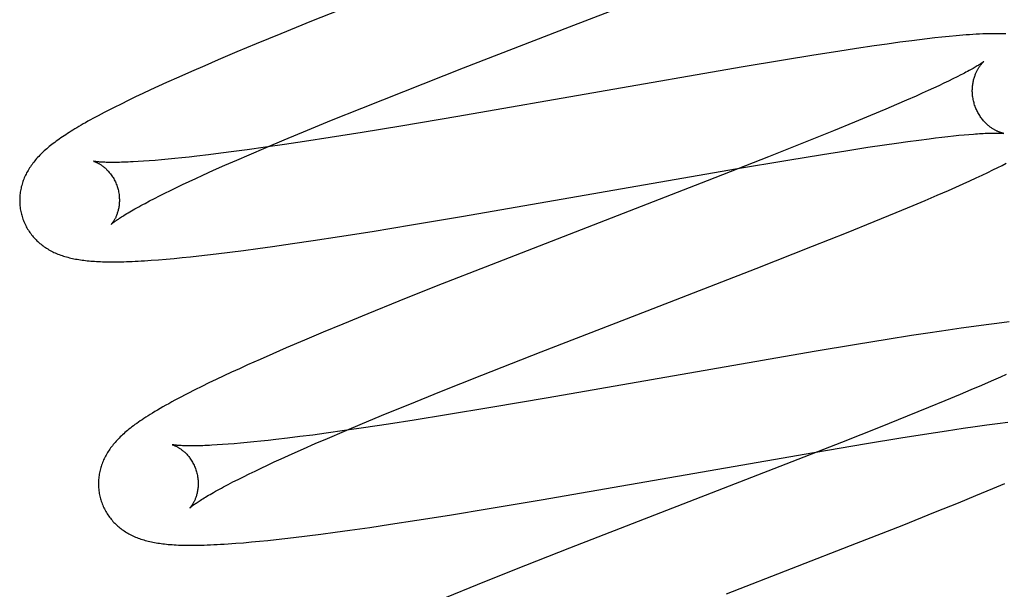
# Model space of a CAD drawing. Header units: inches. Extents: x 0 to 262, y 0 to 169.
# Tile 53 of 83: x 80.422 to 80.62, y 88.005 to 88.119. Entities that reach past the tile are written whole.
import ezdxf

# ---------------------------------------------------------------- set-up
doc = ezdxf.new("R2010")
doc.units = ezdxf.units.IN
doc.header["$LTSCALE"] = 14.384615
doc.header["$MEASUREMENT"] = 0
doc.linetypes.add('HIDDEN', pattern=[0.2, 0.1, -0.1])
doc.layers.add('DEFAULT_2', color=8, linetype='HIDDEN')

msp = doc.modelspace()

# ---------------------------------------------------------------- linework, layer by layer
at = {"layer": 'DEFAULT_2', "color": 8, "linetype": 'HIDDEN'}
for p, q in [((80.53236, 88.11785), (80.55844, 88.12797)), ((80.48811, 88.12194), (80.48068, 88.11897)), ((80.48068, 88.11897), (80.47452, 88.11647)), ((80.51113, 88.10962), (80.53236, 88.11785)), ((80.47452, 88.11647), (80.46955, 88.11442)), ((80.6026, 88.11525), (80.60104, 88.11505)), ((80.60414, 88.11544), (80.6026, 88.11525)), ((80.60563, 88.11561), (80.60414, 88.11544)), ((80.60708, 88.11577), (80.60563, 88.11561)), ((80.60851, 88.11591), (80.60708, 88.11577)), ((80.46955, 88.11442), (80.46571, 88.11281)), ((80.58993, 88.11349), (80.58621, 88.11292)), ((80.59351, 88.11402), (80.58993, 88.11349)), ((80.59611, 88.11439), (80.59351, 88.11402)), ((80.59861, 88.11474), (80.59611, 88.11439)), ((80.60104, 88.11505), (80.59861, 88.11474)), ((80.46197, 88.11123), (80.45926, 88.11006)), ((80.46571, 88.11281), (80.46197, 88.11123)), ((80.5753, 88.11117), (80.56683, 88.10975)), ((80.58137, 88.11216), (80.5753, 88.11117)), ((80.58621, 88.11292), (80.58137, 88.11216)), ((80.45926, 88.11006), (80.45662, 88.10892)), ((80.49915, 88.10491), (80.51113, 88.10962)), ((80.56683, 88.10975), (80.51002, 88.09989)), ((80.45406, 88.10778), (80.45157, 88.10667)), ((80.45662, 88.10892), (80.45406, 88.10778)), ((80.60928, 88.10741), (80.6084, 88.10698)), ((80.6101, 88.10782), (80.60928, 88.10741)), ((80.61087, 88.10821), (80.6101, 88.10782)), ((80.44996, 88.10594), (80.44839, 88.10521)), ((80.45157, 88.10667), (80.44996, 88.10594)), ((80.6054, 88.10556), (80.60429, 88.10506)), ((80.60646, 88.10605), (80.6054, 88.10556)), ((80.60746, 88.10653), (80.60646, 88.10605)), ((80.6084, 88.10698), (80.60746, 88.10653)), ((80.44536, 88.10379), (80.44391, 88.10309)), ((80.44685, 88.10449), (80.44536, 88.10379)), ((80.44839, 88.10521), (80.44685, 88.10449)), ((80.49075, 88.10157), (80.49915, 88.10491)), ((80.6019, 88.10398), (80.59998, 88.10314)), ((80.60312, 88.10453), (80.6019, 88.10398)), ((80.60429, 88.10506), (80.60312, 88.10453)), ((80.44107, 88.10168), (80.43972, 88.10099)), ((80.44248, 88.10238), (80.44107, 88.10168)), ((80.44391, 88.10309), (80.44248, 88.10238)), ((80.48469, 88.09912), (80.49075, 88.10157)), ((80.59579, 88.10134), (80.59277, 88.10007)), ((80.59794, 88.10226), (80.59579, 88.10134)), ((80.59998, 88.10314), (80.59794, 88.10226)), ((80.51002, 88.09989), (80.49856, 88.09796)), ((80.59277, 88.10007), (80.58957, 88.09874)), ((80.47983, 88.09713), (80.48469, 88.09912)), ((80.49856, 88.09796), (80.49081, 88.09669)), ((80.58957, 88.09874), (80.58534, 88.09701)), ((80.47516, 88.09519), (80.47983, 88.09713)), ((80.4844, 88.09567), (80.47925, 88.09488)), ((80.49081, 88.09669), (80.4844, 88.09567)), ((80.58534, 88.09701), (80.57995, 88.09484)), ((80.60242, 88.09516), (80.60448, 88.09543)), ((80.60448, 88.09543), (80.60579, 88.09559)), ((80.60579, 88.09559), (80.60705, 88.09574)), ((80.60705, 88.09574), (80.60825, 88.09587)), ((80.60825, 88.09587), (80.6094, 88.096)), ((80.6094, 88.096), (80.61048, 88.09611)), ((80.61048, 88.09611), (80.61151, 88.0962)), ((80.61151, 88.0962), (80.61248, 88.09629)), ((80.6191, 88.09652), (80.61945, 88.09649)), ((80.47143, 88.09372), (80.46773, 88.09321)), ((80.46815, 88.09222), (80.47158, 88.09369)), ((80.47527, 88.09428), (80.47143, 88.09372)), ((80.47158, 88.09369), (80.47516, 88.09519)), ((80.47925, 88.09488), (80.47527, 88.09428)), ((80.57995, 88.09484), (80.5723, 88.0918)), ((80.58777, 88.09302), (80.5922, 88.09371)), ((80.5922, 88.09371), (80.59555, 88.09421)), ((80.59555, 88.09421), (80.59795, 88.09455)), ((80.59795, 88.09455), (80.60024, 88.09487)), ((80.60024, 88.09487), (80.60242, 88.09516)), ((80.45326, 88.09146), (80.45189, 88.09132)), ((80.45467, 88.0916), (80.45326, 88.09146)), ((80.45614, 88.09176), (80.45467, 88.0916)), ((80.45766, 88.09193), (80.45614, 88.09176)), ((80.46003, 88.09221), (80.45766, 88.09193)), ((80.4625, 88.09252), (80.46003, 88.09221)), ((80.46507, 88.09285), (80.4625, 88.09252)), ((80.46773, 88.09321), (80.46507, 88.09285)), ((80.46568, 88.09115), (80.46815, 88.09222)), ((80.5723, 88.0918), (80.55999, 88.08699)), ((80.5762, 88.09115), (80.5831, 88.09228)), ((80.5831, 88.09228), (80.58777, 88.09302)), ((80.44698, 88.09092), (80.44589, 88.09085)), ((80.44812, 88.091), (80.44698, 88.09092)), ((80.44932, 88.09109), (80.44812, 88.091)), ((80.45058, 88.0912), (80.44932, 88.09109)), ((80.45189, 88.09132), (80.45058, 88.0912)), ((80.46103, 88.0891), (80.4633, 88.09011)), ((80.4633, 88.09011), (80.46568, 88.09115)), ((80.56568, 88.08937), (80.5762, 88.09115)), ((80.6173, 88.08917), (80.61825, 88.08964)), ((80.61825, 88.08964), (80.61914, 88.09008)), ((80.61914, 88.09008), (80.61998, 88.09051)), ((80.45612, 88.08685), (80.45746, 88.08747)), ((80.45746, 88.08747), (80.45885, 88.08811)), ((80.45885, 88.08811), (80.46103, 88.0891)), ((80.51114, 88.07989), (80.56568, 88.08937)), ((80.61267, 88.087), (80.61396, 88.08759)), ((80.61396, 88.08759), (80.61516, 88.08815)), ((80.61516, 88.08815), (80.61627, 88.08868)), ((80.61627, 88.08868), (80.6173, 88.08917)), ((80.45239, 88.08508), (80.45358, 88.08565)), ((80.45358, 88.08565), (80.45482, 88.08624)), ((80.45482, 88.08624), (80.45612, 88.08685)), ((80.55999, 88.08699), (80.51667, 88.07019)), ((80.60837, 88.08508), (80.60986, 88.08574)), ((80.60986, 88.08574), (80.6113, 88.08638)), ((80.6113, 88.08638), (80.61267, 88.087)), ((80.44915, 88.08346), (80.45017, 88.08398)), ((80.45017, 88.08398), (80.45126, 88.08452)), ((80.45126, 88.08452), (80.45239, 88.08508)), ((80.60373, 88.08308), (80.60608, 88.08409)), ((80.60608, 88.08409), (80.60837, 88.08508)), ((80.44727, 88.08247), (80.44818, 88.08296)), ((80.44818, 88.08296), (80.44915, 88.08346)), ((80.59792, 88.08066), (80.6013, 88.08206)), ((80.6013, 88.08206), (80.60373, 88.08308)), ((80.50073, 88.07814), (80.51114, 88.07989)), ((80.5935, 88.07885), (80.59792, 88.08066)), ((80.49284, 88.07686), (80.50073, 88.07814)), ((80.58794, 88.0766), (80.5935, 88.07885)), ((80.48097, 88.07501), (80.48628, 88.07582)), ((80.48628, 88.07582), (80.49284, 88.07686)), ((80.58112, 88.07389), (80.58794, 88.0766)), ((80.46991, 88.07342), (80.47284, 88.07382)), ((80.47284, 88.07382), (80.47685, 88.0744)), ((80.47685, 88.0744), (80.48097, 88.07501)), ((80.56979, 88.06945), (80.58112, 88.07389)), ((80.45475, 88.0716), (80.4564, 88.07177)), ((80.4564, 88.07177), (80.45808, 88.07195)), ((80.45808, 88.07195), (80.45981, 88.07214)), ((80.45981, 88.07214), (80.46157, 88.07235)), ((80.46157, 88.07235), (80.46427, 88.07268)), ((80.46427, 88.07268), (80.46705, 88.07304)), ((80.46705, 88.07304), (80.46991, 88.07342)), ((80.44853, 88.07107), (80.44998, 88.07118)), ((80.44998, 88.07118), (80.45152, 88.0713)), ((80.45152, 88.0713), (80.45312, 88.07145)), ((80.45312, 88.07145), (80.45475, 88.0716)), ((80.51667, 88.07019), (80.50566, 88.06585)), ((80.54793, 88.06097), (80.56979, 88.06945)), ((80.50566, 88.06585), (80.49817, 88.06286)), ((80.49817, 88.06286), (80.49194, 88.06034)), ((80.49194, 88.06034), (80.48692, 88.05828)), ((80.52674, 88.05275), (80.54793, 88.06097)), ((80.48692, 88.05828), (80.48302, 88.05666)), ((80.61592, 88.05815), (80.61347, 88.05782)), ((80.61753, 88.05835), (80.61592, 88.05815)), ((80.61909, 88.05854), (80.61753, 88.05835)), ((80.62058, 88.05872), (80.61909, 88.05854)), ((80.48302, 88.05666), (80.47923, 88.05506)), ((80.60095, 88.05597), (80.59607, 88.05519)), ((80.6047, 88.05655), (80.60095, 88.05597)), ((80.60832, 88.05709), (80.6047, 88.05655)), ((80.61094, 88.05747), (80.60832, 88.05709)), ((80.61347, 88.05782), (80.61094, 88.05747)), ((80.47923, 88.05506), (80.47558, 88.0535)), ((80.58996, 88.0542), (80.58145, 88.05276)), ((80.59607, 88.05519), (80.58996, 88.0542)), ((80.47292, 88.05235), (80.47034, 88.05121)), ((80.47558, 88.0535), (80.47292, 88.05235)), ((80.51478, 88.04805), (80.52674, 88.05275)), ((80.58145, 88.05276), (80.52812, 88.0435)), ((80.46784, 88.05009), (80.46621, 88.04935)), ((80.47034, 88.05121), (80.46784, 88.05009)), ((80.46463, 88.04863), (80.46308, 88.04791)), ((80.46621, 88.04935), (80.46463, 88.04863)), ((80.5064, 88.04472), (80.51478, 88.04805)), ((80.61996, 88.04821), (80.61879, 88.04768)), ((80.4601, 88.04649), (80.45866, 88.04579)), ((80.46157, 88.04719), (80.4601, 88.04649)), ((80.46308, 88.04791), (80.46157, 88.04719)), ((80.61497, 88.046), (80.61289, 88.0451)), ((80.61694, 88.04686), (80.61497, 88.046)), ((80.61879, 88.04768), (80.61694, 88.04686)), ((80.45725, 88.04509), (80.45589, 88.04439)), ((80.45866, 88.04579), (80.45725, 88.04509)), ((80.50035, 88.04227), (80.5064, 88.04472)), ((80.6107, 88.04418), (80.60763, 88.04289)), ((80.61289, 88.0451), (80.6107, 88.04418)), ((80.4955, 88.04029), (80.50035, 88.04227)), ((80.52812, 88.0435), (80.51661, 88.04154)), ((80.60763, 88.04289), (80.60438, 88.04155)), ((80.49085, 88.03836), (80.4955, 88.04029)), ((80.50771, 88.04008), (80.50126, 88.03905)), ((80.51661, 88.04154), (80.50771, 88.04008)), ((80.60438, 88.04155), (80.6001, 88.03981)), ((80.48728, 88.03686), (80.49085, 88.03836)), ((80.49608, 88.03824), (80.49109, 88.03749)), ((80.50126, 88.03905), (80.49608, 88.03824)), ((80.6001, 88.03981), (80.59466, 88.03762)), ((80.61604, 88.03808), (80.61823, 88.03837)), ((80.61823, 88.03837), (80.6203, 88.03864)), ((80.48357, 88.03642), (80.4809, 88.03606)), ((80.48726, 88.03694), (80.48357, 88.03642)), ((80.48386, 88.03539), (80.48728, 88.03686)), ((80.49109, 88.03749), (80.48726, 88.03694)), ((80.59466, 88.03762), (80.58695, 88.03456)), ((80.59886, 88.03548), (80.60355, 88.03623)), ((80.60355, 88.03623), (80.60798, 88.03691)), ((80.60798, 88.03691), (80.61134, 88.03741)), ((80.61134, 88.03741), (80.61374, 88.03776)), ((80.61374, 88.03776), (80.61604, 88.03808)), ((80.46396, 88.03421), (80.46282, 88.03413)), ((80.46516, 88.03431), (80.46396, 88.03421)), ((80.46642, 88.03442), (80.46516, 88.03431)), ((80.46773, 88.03454), (80.46642, 88.03442)), ((80.4691, 88.03467), (80.46773, 88.03454)), ((80.47052, 88.03482), (80.4691, 88.03467)), ((80.47198, 88.03497), (80.47052, 88.03482)), ((80.4735, 88.03515), (80.47198, 88.03497)), ((80.47587, 88.03543), (80.4735, 88.03515)), ((80.47834, 88.03573), (80.47587, 88.03543)), ((80.4809, 88.03606), (80.47834, 88.03573)), ((80.47902, 88.03329), (80.48139, 88.03433)), ((80.48139, 88.03433), (80.48386, 88.03539)), ((80.58695, 88.03456), (80.57458, 88.02973)), ((80.58138, 88.03256), (80.59193, 88.03435)), ((80.59193, 88.03435), (80.59886, 88.03548)), ((80.46282, 88.03413), (80.46173, 88.03406)), ((80.47458, 88.03129), (80.47675, 88.03228)), ((80.47675, 88.03228), (80.47902, 88.03329)), ((80.52668, 88.02306), (80.58138, 88.03256)), ((80.47186, 88.03004), (80.47319, 88.03066)), ((80.47319, 88.03066), (80.47458, 88.03129)), ((80.46701, 88.02771), (80.46814, 88.02827)), ((80.46814, 88.02827), (80.46933, 88.02884)), ((80.46933, 88.02884), (80.47057, 88.02943)), ((80.47057, 88.02943), (80.47186, 88.03004)), ((80.57458, 88.02973), (80.53238, 88.01336)), ((80.46394, 88.02615), (80.46491, 88.02665)), ((80.46491, 88.02665), (80.46593, 88.02717)), ((80.46593, 88.02717), (80.46701, 88.02771)), ((80.61727, 88.02534), (80.6197, 88.02637)), ((80.46304, 88.02567), (80.46394, 88.02615)), ((80.6139, 88.02394), (80.61727, 88.02534)), ((80.51625, 88.02131), (80.52668, 88.02306)), ((80.60581, 88.02065), (80.61039, 88.0225)), ((80.61039, 88.0225), (80.6139, 88.02394)), ((80.50835, 88.02002), (80.51625, 88.02131)), ((80.59909, 88.01796), (80.60581, 88.02065)), ((80.49647, 88.01817), (80.50178, 88.01898)), ((80.50178, 88.01898), (80.50835, 88.02002)), ((80.48254, 88.01621), (80.4854, 88.01658)), ((80.4854, 88.01658), (80.48833, 88.01699)), ((80.48833, 88.01699), (80.49234, 88.01756)), ((80.49234, 88.01756), (80.49647, 88.01817)), ((80.58997, 88.01437), (80.59909, 88.01796)), ((80.46704, 88.01449), (80.46864, 88.01463)), ((80.46864, 88.01463), (80.47025, 88.01478)), ((80.47025, 88.01478), (80.47189, 88.01495)), ((80.47189, 88.01495), (80.47357, 88.01512)), ((80.47357, 88.01512), (80.4753, 88.01532)), ((80.4753, 88.01532), (80.47706, 88.01552)), ((80.47706, 88.01552), (80.47976, 88.01585)), ((80.47976, 88.01585), (80.48254, 88.01621)), ((80.53238, 88.01336), (80.52138, 88.00903)), ((80.5639, 88.00425), (80.58997, 88.01437)), ((80.52138, 88.00903), (80.5139, 88.00605)), ((80.5139, 88.00605), (80.50769, 88.00353))]:
    msp.add_line(p, q, dxfattribs=at)
for points in [[(80.61985, 88.11642), (80.61919, 88.11645), (80.61852, 88.11646), (80.61786, 88.11647), (80.61721, 88.11647), (80.61655, 88.11645), (80.6159, 88.11644), (80.61524, 88.11641), (80.61459, 88.11638), (80.61393, 88.11635), (80.61327, 88.11631), (80.6126, 88.11626), (80.61194, 88.11621), (80.61126, 88.11616), (80.61058, 88.1161), (80.6099, 88.11604), (80.60851, 88.11591)], [(80.61545, 88.11088), (80.61544, 88.11087), (80.61542, 88.11086), (80.6154, 88.11084), (80.61537, 88.11082), (80.61533, 88.11079), (80.61528, 88.11075), (80.61522, 88.11071), (80.61515, 88.11066), (80.61506, 88.1106), (80.61497, 88.11054), (80.61487, 88.11047), (80.61475, 88.11039), (80.61462, 88.11031), (80.61447, 88.11021), (80.61432, 88.11012), (80.61414, 88.11001), (80.61395, 88.1099), (80.61375, 88.10978), (80.61353, 88.10965), (80.6133, 88.10951), (80.61305, 88.10937), (80.61278, 88.10922), (80.6125, 88.10907), (80.61221, 88.10891), (80.61189, 88.10874), (80.61157, 88.10857), (80.61122, 88.10839), (80.61087, 88.10821)], [(80.6135, 88.10259), (80.61345, 88.10279), (80.61339, 88.10302), (80.61334, 88.10325), (80.6133, 88.10349), (80.61326, 88.10372), (80.61323, 88.10396), (80.6132, 88.10419), (80.61318, 88.10443), (80.61317, 88.10466), (80.61316, 88.10489), (80.61316, 88.10512), (80.61317, 88.10534), (80.61318, 88.10557), (80.61319, 88.10579), (80.61321, 88.106), (80.61324, 88.10622), (80.61327, 88.10643), (80.6133, 88.10663), (80.61334, 88.10683), (80.61338, 88.10703), (80.61343, 88.10722), (80.61348, 88.1074), (80.61353, 88.10758), (80.61358, 88.10776), (80.61364, 88.10793), (80.6137, 88.10809), (80.61376, 88.10825), (80.61382, 88.10841), (80.61388, 88.10856), (80.61395, 88.1087), (80.61401, 88.10884), (80.61408, 88.10898), (80.61414, 88.1091), (80.61421, 88.10923), (80.61427, 88.10935), (80.61434, 88.10946), (80.61441, 88.10957), (80.61447, 88.10968), (80.61454, 88.10978), (80.6146, 88.10988), (80.61467, 88.10997), (80.61473, 88.11006), (80.61479, 88.11014), (80.61485, 88.11022), (80.61491, 88.1103), (80.61497, 88.11037), (80.61503, 88.11044), (80.61508, 88.1105), (80.61513, 88.11056), (80.61518, 88.11061), (80.61522, 88.11066), (80.61527, 88.11071), (80.6153, 88.11075), (80.61534, 88.11078), (80.61537, 88.11081), (80.6154, 88.11083), (80.61542, 88.11085), (80.61543, 88.11087), (80.61544, 88.11088), (80.61545, 88.11088)], [(80.61945, 88.09649), (80.61944, 88.09649), (80.61943, 88.09649), (80.6194, 88.0965), (80.61937, 88.0965), (80.61934, 88.09651), (80.6193, 88.09652), (80.61925, 88.09653), (80.61919, 88.09655), (80.61913, 88.09656), (80.61907, 88.09658), (80.619, 88.0966), (80.61893, 88.09663), (80.61885, 88.09665), (80.61876, 88.09668), (80.61868, 88.09671), (80.61859, 88.09675), (80.61849, 88.09679), (80.6184, 88.09683), (80.6183, 88.09687), (80.6182, 88.09692), (80.61809, 88.09697), (80.61798, 88.09702), (80.61787, 88.09708), (80.61776, 88.09714), (80.61764, 88.0972), (80.61752, 88.09727), (80.6174, 88.09734), (80.61728, 88.09742), (80.61715, 88.0975), (80.61703, 88.09759), (80.6169, 88.09768), (80.61677, 88.09777), (80.61663, 88.09788), (80.6165, 88.09798), (80.61637, 88.09809), (80.61623, 88.09821), (80.6161, 88.09833), (80.61596, 88.09846), (80.61582, 88.09859), (80.61569, 88.09873), (80.61555, 88.09888), (80.61541, 88.09903), (80.61528, 88.09919), (80.61515, 88.09935), (80.61501, 88.09952), (80.61488, 88.0997), (80.61476, 88.09988), (80.61464, 88.10006), (80.61451, 88.10025), (80.6144, 88.10045), (80.61429, 88.10065), (80.61418, 88.10085), (80.61407, 88.10106), (80.61397, 88.10127), (80.61388, 88.10149), (80.61379, 88.10171), (80.61371, 88.10193), (80.61363, 88.10216), (80.61356, 88.10239), (80.6135, 88.10259)], [(80.43972, 88.10099), (80.43908, 88.10066), (80.43848, 88.10035), (80.4379, 88.10004), (80.43735, 88.09975), (80.43682, 88.09946), (80.43631, 88.09918), (80.43582, 88.09891), (80.43535, 88.09864), (80.43489, 88.09838), (80.43445, 88.09813), (80.43402, 88.09788), (80.43361, 88.09763), (80.43321, 88.09739), (80.43282, 88.09715), (80.43244, 88.09692), (80.43207, 88.09669), (80.43172, 88.09646), (80.43137, 88.09623), (80.43103, 88.09601), (80.4307, 88.09579), (80.43038, 88.09557), (80.43006, 88.09535), (80.42976, 88.09513), (80.42946, 88.09492), (80.42917, 88.0947), (80.42888, 88.09449), (80.42861, 88.09427), (80.42834, 88.09406), (80.42807, 88.09385), (80.42781, 88.09363), (80.42756, 88.09342)], [(80.61248, 88.09629), (80.61338, 88.09636), (80.61381, 88.09639), (80.61423, 88.09642), (80.61462, 88.09645), (80.61501, 88.09647), (80.61537, 88.09649), (80.61572, 88.09651), (80.61605, 88.09652), (80.61636, 88.09653), (80.61666, 88.09654), (80.61695, 88.09655), (80.61721, 88.09656), (80.61746, 88.09656), (80.61769, 88.09656), (80.61791, 88.09656), (80.61811, 88.09656), (80.6183, 88.09656), (80.61847, 88.09655), (80.61862, 88.09655), (80.61876, 88.09654), (80.61889, 88.09654), (80.619, 88.09653), (80.6191, 88.09652)], [(80.42756, 88.09342), (80.42731, 88.0932), (80.42707, 88.09299), (80.42684, 88.09277), (80.42661, 88.09255), (80.42638, 88.09233), (80.42616, 88.09211), (80.42595, 88.09189), (80.42574, 88.09166), (80.42554, 88.09144), (80.42534, 88.09121), (80.42515, 88.09098), (80.42496, 88.09075), (80.42478, 88.09052), (80.42461, 88.09028), (80.42444, 88.09005), (80.42428, 88.08981), (80.42412, 88.08957), (80.42397, 88.08933), (80.42382, 88.08908), (80.42368, 88.08883), (80.42354, 88.08858), (80.42341, 88.08834), (80.42329, 88.08809), (80.42318, 88.08784), (80.42307, 88.08758), (80.42297, 88.08733), (80.42287, 88.08708), (80.42278, 88.08683), (80.42269, 88.08657), (80.42262, 88.08631), (80.42254, 88.08605), (80.42247, 88.08579), (80.42241, 88.08553), (80.42236, 88.08526), (80.42231, 88.08499), (80.42226, 88.08473), (80.42223, 88.08445), (80.4222, 88.08418), (80.42217, 88.08391), (80.42216, 88.08363), (80.42215, 88.08336), (80.42214, 88.08308), (80.42214, 88.0828), (80.42215, 88.08252), (80.42217, 88.08224), (80.4222, 88.08197), (80.42223, 88.08169), (80.42226, 88.08141), (80.42231, 88.08114), (80.42236, 88.08086), (80.42242, 88.08059), (80.42249, 88.08032), (80.42255, 88.08008)], [(80.43698, 88.09091), (80.43696, 88.09091), (80.43695, 88.09091), (80.43696, 88.09091), (80.43697, 88.09091), (80.43699, 88.0909), (80.43702, 88.09089), (80.43706, 88.09088), (80.4371, 88.09087), (80.43715, 88.09085), (80.43721, 88.09083), (80.43727, 88.0908), (80.43734, 88.09078), (80.43741, 88.09075), (80.43748, 88.09071), (80.43757, 88.09068), (80.43765, 88.09064), (80.43774, 88.09059), (80.43784, 88.09054), (80.43793, 88.09049), (80.43803, 88.09044), (80.43814, 88.09038), (80.43824, 88.09031), (80.43835, 88.09024), (80.43847, 88.09017), (80.43858, 88.09009), (80.4387, 88.09), (80.43882, 88.08991), (80.43894, 88.08982), (80.43907, 88.08972), (80.43919, 88.08961), (80.43932, 88.0895), (80.43945, 88.08938), (80.43958, 88.08926), (80.43971, 88.08912), (80.43985, 88.08898), (80.43998, 88.08884), (80.44011, 88.08869), (80.44024, 88.08853), (80.44037, 88.08836), (80.4405, 88.08819), (80.44062, 88.08801), (80.44075, 88.08782), (80.44087, 88.08763), (80.44099, 88.08743), (80.4411, 88.08722), (80.44121, 88.08701), (80.44132, 88.0868), (80.44142, 88.08657), (80.44151, 88.08635), (80.4416, 88.08612), (80.44168, 88.08588), (80.44176, 88.08565), (80.44182, 88.08544)], [(80.44589, 88.09085), (80.44487, 88.09079), (80.44438, 88.09077), (80.44391, 88.09074), (80.44345, 88.09073), (80.44301, 88.09071), (80.44258, 88.0907), (80.44217, 88.09069), (80.44178, 88.09068), (80.4414, 88.09068), (80.44103, 88.09067), (80.44069, 88.09067), (80.44036, 88.09067), (80.44005, 88.09068), (80.43975, 88.09068), (80.43948, 88.09069), (80.43922, 88.0907), (80.43897, 88.09071), (80.43874, 88.09072), (80.43853, 88.09073), (80.43833, 88.09075), (80.43815, 88.09076), (80.43798, 88.09077), (80.43782, 88.09079), (80.43768, 88.0908), (80.43756, 88.09082), (80.43744, 88.09083), (80.43734, 88.09085), (80.43725, 88.09086), (80.43718, 88.09087), (80.43711, 88.09088), (80.43706, 88.09089), (80.43702, 88.0909), (80.43699, 88.0909), (80.43698, 88.09091)], [(80.44182, 88.08544), (80.44187, 88.08523), (80.44193, 88.08499), (80.44198, 88.08475), (80.44202, 88.0845), (80.44206, 88.08426), (80.44209, 88.08402), (80.44211, 88.08378), (80.44212, 88.08354), (80.44213, 88.08331), (80.44213, 88.08308), (80.44213, 88.08285), (80.44212, 88.08263), (80.44211, 88.08241), (80.44208, 88.08219), (80.44206, 88.08198), (80.44203, 88.08178), (80.442, 88.08158), (80.44196, 88.08139), (80.44192, 88.0812), (80.44187, 88.08102), (80.44183, 88.08085), (80.44178, 88.08068), (80.44172, 88.08052), (80.44167, 88.08036), (80.44162, 88.08021), (80.44156, 88.08006), (80.4415, 88.07993), (80.44145, 88.07979), (80.44139, 88.07967), (80.44133, 88.07954), (80.44127, 88.07943), (80.44121, 88.07932), (80.44116, 88.07921), (80.4411, 88.07911), (80.44104, 88.07902), (80.44099, 88.07893), (80.44093, 88.07884), (80.44088, 88.07876), (80.44083, 88.07869), (80.44078, 88.07862), (80.44073, 88.07856), (80.44069, 88.0785), (80.44065, 88.07845), (80.44061, 88.0784), (80.44058, 88.07836), (80.44055, 88.07833), (80.44052, 88.0783), (80.4405, 88.07828), (80.44049, 88.07826), (80.44048, 88.07825), (80.44047, 88.07824)], [(80.44047, 88.07825), (80.44048, 88.07825), (80.4405, 88.07827), (80.44052, 88.07829), (80.44055, 88.07832), (80.44059, 88.07835), (80.44064, 88.07839), (80.4407, 88.07844), (80.44077, 88.0785), (80.44085, 88.07856), (80.44094, 88.07864), (80.44105, 88.07872), (80.44116, 88.0788), (80.44129, 88.0789), (80.44143, 88.079), (80.44158, 88.07911), (80.44175, 88.07922), (80.44193, 88.07934), (80.44213, 88.07948), (80.44233, 88.07961), (80.44256, 88.07976), (80.4428, 88.07991), (80.44305, 88.08007), (80.44332, 88.08024), (80.44361, 88.08041), (80.4439, 88.08059), (80.44422, 88.08077), (80.44455, 88.08097), (80.44489, 88.08116), (80.44525, 88.08137), (80.44562, 88.08158), (80.44601, 88.08179), (80.44641, 88.08202), (80.44683, 88.08224), (80.44727, 88.08247)], [(80.42255, 88.08008), (80.42261, 88.07986), (80.4227, 88.07959), (80.42279, 88.07933), (80.42288, 88.07906), (80.42299, 88.07881), (80.4231, 88.07855), (80.42321, 88.0783), (80.42334, 88.07805), (80.42347, 88.0778), (80.4236, 88.07756), (80.42374, 88.07732), (80.42388, 88.07709), (80.42404, 88.07685), (80.42419, 88.07663), (80.42435, 88.07641), (80.42452, 88.07619), (80.42469, 88.07598), (80.42486, 88.07577), (80.42504, 88.07556), (80.42523, 88.07536), (80.42542, 88.07517), (80.42561, 88.07498), (80.4258, 88.0748), (80.426, 88.07462), (80.42621, 88.07444), (80.42642, 88.07427), (80.42663, 88.07411), (80.42684, 88.07394), (80.42706, 88.07379), (80.42729, 88.07363), (80.42752, 88.07348), (80.42776, 88.07333), (80.428, 88.07319), (80.42825, 88.07305), (80.4285, 88.07292), (80.42876, 88.07279), (80.42901, 88.07266), (80.42927, 88.07254), (80.42954, 88.07243), (80.42981, 88.07232), (80.43008, 88.07221), (80.43036, 88.07211), (80.43064, 88.07201), (80.43092, 88.07192), (80.43121, 88.07183), (80.4315, 88.07174), (80.4318, 88.07166), (80.4321, 88.07158), (80.43241, 88.07151), (80.43271, 88.07144), (80.43303, 88.07138), (80.43334, 88.07132), (80.43366, 88.07126), (80.43399, 88.07121), (80.43432, 88.07116), (80.43465, 88.07111), (80.43499, 88.07107), (80.43534, 88.07103), (80.43569, 88.07099), (80.43604, 88.07095), (80.43641, 88.07092), (80.43678, 88.07089), (80.43716, 88.07087), (80.43754, 88.07085), (80.43794, 88.07083), (80.43834, 88.07081), (80.43876, 88.07079), (80.43918, 88.07078), (80.43962, 88.07077), (80.44006, 88.07077), (80.44052, 88.07076), (80.44099, 88.07076), (80.44147, 88.07077), (80.44197, 88.07077), (80.44248, 88.07078), (80.44301, 88.07079), (80.44355, 88.07081), (80.44411, 88.07083), (80.44468, 88.07085), (80.44527, 88.07088), (80.44589, 88.07091), (80.44652, 88.07094), (80.44717, 88.07098), (80.44853, 88.07107)], [(80.45589, 88.04439), (80.45522, 88.04405), (80.45456, 88.04371), (80.45391, 88.04336), (80.45327, 88.04302), (80.45264, 88.04268), (80.45202, 88.04234), (80.45143, 88.04201), (80.45085, 88.04168), (80.45029, 88.04136), (80.44976, 88.04105), (80.44925, 88.04075), (80.44877, 88.04046), (80.44831, 88.04018), (80.44788, 88.0399), (80.44746, 88.03964), (80.44706, 88.03937), (80.44667, 88.03912), (80.4463, 88.03887), (80.44594, 88.03862), (80.4456, 88.03838), (80.44526, 88.03814), (80.44494, 88.0379), (80.44464, 88.03767), (80.44434, 88.03744), (80.44405, 88.03721), (80.44378, 88.03698), (80.44351, 88.03676)], [(80.44351, 88.03676), (80.44325, 88.03654), (80.443, 88.03632), (80.44276, 88.0361), (80.44253, 88.03589), (80.4423, 88.03567), (80.44208, 88.03545), (80.44187, 88.03523), (80.44167, 88.03502), (80.44146, 88.0348), (80.44127, 88.03458), (80.44108, 88.03436), (80.4409, 88.03414), (80.44072, 88.03391), (80.44054, 88.03369), (80.44038, 88.03346), (80.44021, 88.03323), (80.44005, 88.033), (80.4399, 88.03277), (80.43975, 88.03253), (80.43961, 88.03229), (80.43947, 88.03205), (80.43934, 88.0318), (80.43921, 88.03156), (80.43909, 88.03131), (80.43897, 88.03106), (80.43886, 88.0308), (80.43876, 88.03055), (80.43866, 88.0303), (80.43857, 88.03004), (80.43849, 88.02978), (80.43841, 88.02953), (80.43833, 88.02927), (80.43827, 88.029), (80.4382, 88.02874), (80.43815, 88.02847), (80.4381, 88.02821), (80.43806, 88.02794), (80.43802, 88.02767), (80.43799, 88.0274), (80.43796, 88.02712), (80.43795, 88.02685), (80.43794, 88.02657), (80.43793, 88.02629), (80.43794, 88.02602), (80.43795, 88.02574), (80.43796, 88.02546), (80.43799, 88.02518), (80.43802, 88.0249), (80.43805, 88.02462), (80.4381, 88.02435), (80.43815, 88.02407), (80.43821, 88.0238), (80.43828, 88.02352), (80.43834, 88.02329)], [(80.45277, 88.03411), (80.45275, 88.03412), (80.45274, 88.03412), (80.45275, 88.03412), (80.45276, 88.03411), (80.45279, 88.03411), (80.45282, 88.0341), (80.45285, 88.03409), (80.4529, 88.03407), (80.45295, 88.03406), (80.453, 88.03404), (80.45306, 88.03401), (80.45313, 88.03399), (80.4532, 88.03396), (80.45328, 88.03392), (80.45336, 88.03388), (80.45345, 88.03384), (80.45354, 88.0338), (80.45363, 88.03375), (80.45373, 88.0337), (80.45383, 88.03364), (80.45393, 88.03358), (80.45404, 88.03352), (80.45415, 88.03345), (80.45426, 88.03337), (80.45438, 88.03329), (80.4545, 88.03321), (80.45462, 88.03312), (80.45474, 88.03302), (80.45486, 88.03292), (80.45499, 88.03282), (80.45512, 88.0327), (80.45525, 88.03259), (80.45538, 88.03246), (80.45551, 88.03233), (80.45564, 88.03219), (80.45577, 88.03204), (80.4559, 88.03189), (80.45603, 88.03173), (80.45616, 88.03157), (80.45629, 88.03139), (80.45642, 88.03121), (80.45654, 88.03103), (80.45666, 88.03083), (80.45678, 88.03063), (80.45689, 88.03043), (80.457, 88.03022), (80.45711, 88.03), (80.45721, 88.02978), (80.4573, 88.02956), (80.45739, 88.02933), (80.45747, 88.02909), (80.45755, 88.02886), (80.45761, 88.02865)], [(80.46173, 88.03406), (80.4607, 88.034), (80.46021, 88.03398), (80.45974, 88.03396), (80.45928, 88.03394), (80.45884, 88.03392), (80.45841, 88.03391), (80.458, 88.0339), (80.45761, 88.03389), (80.45723, 88.03389), (80.45686, 88.03388), (80.45652, 88.03388), (80.45619, 88.03388), (80.45587, 88.03389), (80.45557, 88.03389), (80.45529, 88.0339), (80.45503, 88.03391), (80.45478, 88.03392), (80.45454, 88.03393), (80.45433, 88.03394), (80.45412, 88.03396), (80.45394, 88.03397), (80.45377, 88.03398), (80.45361, 88.034), (80.45347, 88.03401), (80.45334, 88.03403), (80.45322, 88.03404), (80.45312, 88.03405), (80.45304, 88.03407), (80.45296, 88.03408), (80.4529, 88.03409), (80.45285, 88.0341), (80.4528, 88.03411), (80.45277, 88.03411), (80.45277, 88.03411)], [(80.45761, 88.02865), (80.45766, 88.02844), (80.45772, 88.0282), (80.45777, 88.02796), (80.45781, 88.02771), (80.45785, 88.02747), (80.45788, 88.02723), (80.4579, 88.02699), (80.45791, 88.02675), (80.45792, 88.02652), (80.45793, 88.02629), (80.45792, 88.02606), (80.45791, 88.02584), (80.4579, 88.02562), (80.45788, 88.0254), (80.45785, 88.0252), (80.45782, 88.02499), (80.45779, 88.0248), (80.45775, 88.0246), (80.45771, 88.02442), (80.45766, 88.02424), (80.45762, 88.02406), (80.45757, 88.02389), (80.45752, 88.02373), (80.45746, 88.02357), (80.45741, 88.02342), (80.45735, 88.02328), (80.4573, 88.02314), (80.45724, 88.023), (80.45718, 88.02288), (80.45712, 88.02275), (80.45706, 88.02264), (80.45701, 88.02253), (80.45695, 88.02242), (80.45689, 88.02232), (80.45683, 88.02223), (80.45678, 88.02214), (80.45673, 88.02205), (80.45667, 88.02197), (80.45662, 88.0219), (80.45657, 88.02183), (80.45653, 88.02177), (80.45648, 88.02171), (80.45644, 88.02166), (80.45641, 88.02161), (80.45637, 88.02157), (80.45634, 88.02154), (80.45632, 88.02151), (80.45629, 88.02148), (80.45628, 88.02147), (80.45627, 88.02146), (80.45626, 88.02145)], [(80.45627, 88.02145), (80.45627, 88.02146), (80.45629, 88.02148), (80.45631, 88.0215), (80.45634, 88.02153), (80.45638, 88.02156), (80.45643, 88.0216), (80.45649, 88.02165), (80.45656, 88.02171), (80.45664, 88.02177), (80.45673, 88.02184), (80.45683, 88.02192), (80.45695, 88.02201), (80.45708, 88.0221), (80.45722, 88.0222), (80.45737, 88.02231), (80.45754, 88.02243), (80.45772, 88.02255), (80.45791, 88.02268), (80.45812, 88.02282), (80.45834, 88.02296), (80.45858, 88.02312), (80.45884, 88.02327), (80.4591, 88.02344), (80.45939, 88.02361), (80.45968, 88.02379), (80.46, 88.02398), (80.46032, 88.02417), (80.46067, 88.02436), (80.46102, 88.02457), (80.4614, 88.02478), (80.46178, 88.02499), (80.46219, 88.02521), (80.4626, 88.02544), (80.46304, 88.02567)], [(80.43834, 88.02329), (80.4384, 88.02306), (80.43849, 88.0228), (80.43858, 88.02253), (80.43868, 88.02227), (80.43878, 88.02201), (80.43889, 88.02175), (80.43901, 88.0215), (80.43913, 88.02125), (80.43926, 88.021), (80.43939, 88.02076), (80.43953, 88.02052), (80.43968, 88.02029), (80.43983, 88.02006), (80.43999, 88.01983), (80.44015, 88.01961), (80.44032, 88.01939), (80.44049, 88.01917), (80.44066, 88.01897), (80.44084, 88.01876), (80.44103, 88.01856), (80.44122, 88.01837), (80.44141, 88.01818), (80.44161, 88.01799), (80.44181, 88.01781), (80.44201, 88.01764), (80.44222, 88.01747), (80.44243, 88.0173), (80.44265, 88.01714), (80.44287, 88.01698), (80.4431, 88.01683), (80.44333, 88.01668), (80.44357, 88.01653), (80.44382, 88.01639), (80.44406, 88.01625), (80.44432, 88.01611), (80.44457, 88.01598), (80.44483, 88.01586), (80.44509, 88.01574), (80.44536, 88.01562), (80.44563, 88.01551), (80.4459, 88.01541), (80.44618, 88.0153), (80.44646, 88.01521), (80.44675, 88.01511), (80.44704, 88.01503), (80.44733, 88.01494), (80.44763, 88.01486), (80.44793, 88.01478), (80.44824, 88.01471), (80.44855, 88.01464), (80.44886, 88.01458), (80.44918, 88.01452), (80.4495, 88.01446), (80.44983, 88.01441), (80.45017, 88.01436), (80.45051, 88.01431), (80.45085, 88.01427), (80.45121, 88.01423), (80.45157, 88.01419), (80.45194, 88.01415), (80.45232, 88.01412), (80.45271, 88.01409), (80.45312, 88.01407), (80.45353, 88.01404), (80.45396, 88.01402), (80.45441, 88.01401), (80.45486, 88.01399), (80.45534, 88.01398), (80.45583, 88.01398), (80.45633, 88.01397), (80.45685, 88.01397), (80.45739, 88.01398), (80.45795, 88.01398), (80.45852, 88.014), (80.45912, 88.01401), (80.45974, 88.01403), (80.46038, 88.01406), (80.46104, 88.01409), (80.46173, 88.01412), (80.46244, 88.01416), (80.46317, 88.0142), (80.46392, 88.01425), (80.46468, 88.01431), (80.46546, 88.01436), (80.46704, 88.01449)]]:
    msp.add_lwpolyline(points, dxfattribs=at)

doc.saveas('drawing.dxf')
